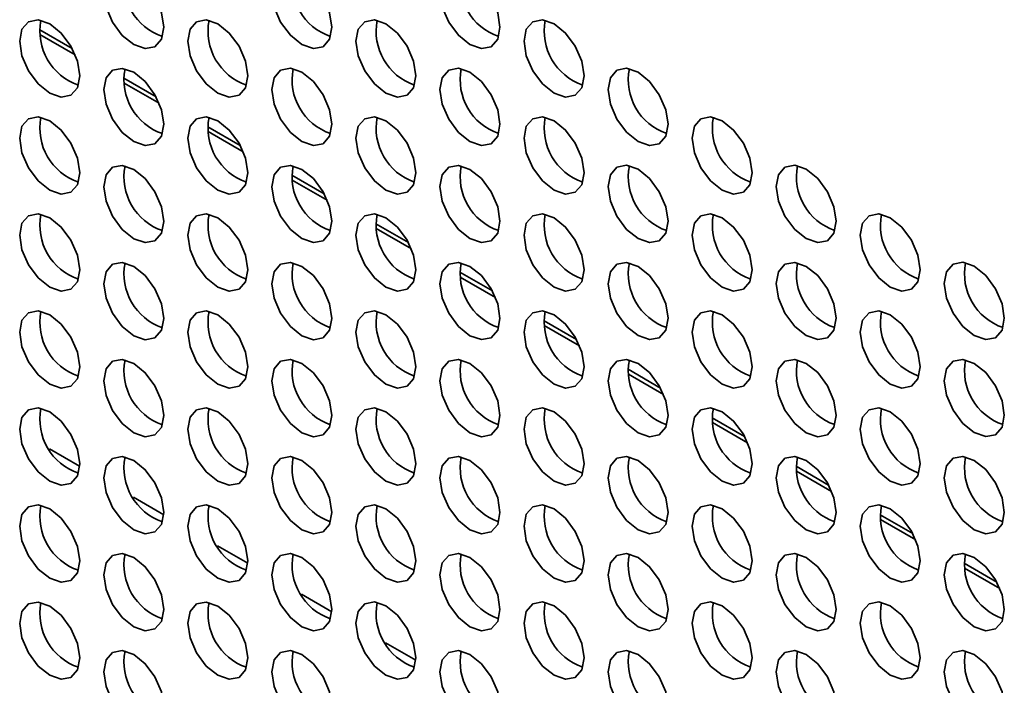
# Model space of a CAD drawing. Header units: millimetres. Extents: x 1 to 1119, y -1 to 863.
# Tile 148 of 211: x 865.98 to 877.58, y 693.52 to 701.36. Entities that reach past the tile are written whole.
import ezdxf

# ---------------------------------------------------------------- set-up
doc = ezdxf.new("R2010")
doc.units = ezdxf.units.MM

msp = doc.modelspace()

# ---------------------------------------------------------------- linework, layer by layer
at = {"color": 8, "linetype": 'Continuous', "lineweight": 35}
for p, q in [((866.216, 701.2459), (866.5984, 701.0252)), ((866.2193, 701.1896), (866.6336, 700.9504)), ((867.2059, 700.6744), (867.5883, 700.4537)), ((867.2092, 700.6181), (867.6236, 700.3789)), ((868.1959, 700.1029), (868.5783, 699.8822)), ((868.1992, 700.0466), (868.6135, 699.8074)), ((869.1858, 699.5315), (869.5682, 699.3107)), ((869.1891, 699.4751), (869.6035, 699.2359)), ((870.1758, 698.96), (870.5582, 698.7392)), ((870.1791, 698.9036), (870.5934, 698.6644)), ((871.1657, 698.3885), (871.5481, 698.1677)), ((871.169, 698.3321), (871.5834, 698.093)), ((872.1557, 697.817), (872.5381, 697.5963)), ((872.159, 697.7607), (872.5733, 697.5215)), ((873.1456, 697.2455), (873.528, 697.0248)), ((873.1489, 697.1892), (873.5633, 696.95)), ((874.1356, 696.674), (874.518, 696.4533)), ((874.1389, 696.6177), (874.5532, 696.3785)), ((866.3297, 696.309), (866.6865, 696.103)), ((875.1255, 696.1025), (875.5079, 695.8818)), ((875.1288, 696.0462), (875.5432, 695.807)), ((867.3196, 695.7375), (867.6765, 695.5315)), ((876.1155, 695.5311), (876.4979, 695.3103)), ((876.1188, 695.4747), (876.5331, 695.2355)), ((868.3095, 695.166), (868.6664, 694.96)), ((877.1054, 694.9596), (877.4878, 694.7388)), ((877.1087, 694.9032), (877.5231, 694.664)), ((869.2995, 694.5946), (869.6564, 694.3885)), ((870.2894, 694.0231), (870.6463, 693.817))]:
    msp.add_line(p, q, dxfattribs=at)
at = {"color": 7, "linetype": 'Continuous', "lineweight": 35, "flags": 128}
for points in [[(867.6773, 701.2746), (867.6504, 701.4464), (867.5738, 701.6231), (867.4591, 701.7778), (867.3238, 701.887), (867.1885, 701.934), (867.0738, 701.9117), (866.9971, 701.8235), (866.9702, 701.6828), (866.9971, 701.511), (867.0738, 701.3343), (867.1885, 701.1796), (867.3238, 701.0704), (867.4591, 701.0234), (867.5738, 701.0457), (867.6504, 701.1339), (867.6773, 701.2746)], [(869.6572, 701.2748), (869.6303, 701.4466), (869.5537, 701.6233), (869.439, 701.778), (869.3037, 701.8872), (869.1684, 701.9342), (869.0537, 701.9119), (868.977, 701.8237), (868.9501, 701.683), (868.977, 701.5112), (869.0537, 701.3345), (869.1684, 701.1798), (869.3037, 701.0706), (869.439, 701.0236), (869.5537, 701.0459), (869.6303, 701.1341), (869.6572, 701.2748)], [(871.6371, 701.275), (871.6102, 701.4467), (871.5336, 701.6234), (871.4189, 701.7782), (871.2836, 701.8873), (871.1483, 701.9344), (871.0336, 701.9121), (870.9569, 701.8239), (870.93, 701.6832), (870.9569, 701.5114), (871.0336, 701.3347), (871.1483, 701.18), (871.2836, 701.0708), (871.4189, 701.0238), (871.5336, 701.0461), (871.6102, 701.1343), (871.6371, 701.275)], [(866.6874, 700.7029), (866.6605, 700.8747), (866.5838, 701.0514), (866.4691, 701.2061), (866.3338, 701.3153), (866.1985, 701.3623), (866.0838, 701.34), (866.0072, 701.2518), (865.9803, 701.1111), (866.0072, 700.9394), (866.0838, 700.7627), (866.1985, 700.6079), (866.3338, 700.4988), (866.4691, 700.4517), (866.5838, 700.474), (866.6605, 700.5622), (866.6874, 700.7029)], [(868.6673, 700.7031), (868.6404, 700.8749), (868.5637, 701.0516), (868.449, 701.2063), (868.3137, 701.3155), (868.1784, 701.3625), (868.0637, 701.3402), (867.9871, 701.252), (867.9602, 701.1113), (867.9871, 700.9395), (868.0637, 700.7629), (868.1784, 700.6081), (868.3137, 700.4989), (868.449, 700.4519), (868.5637, 700.4742), (868.6404, 700.5624), (868.6673, 700.7031)], [(870.6472, 700.7033), (870.6203, 700.8751), (870.5436, 701.0518), (870.4289, 701.2065), (870.2936, 701.3157), (870.1583, 701.3627), (870.0436, 701.3404), (869.967, 701.2522), (869.9401, 701.1115), (869.967, 700.9397), (870.0436, 700.763), (870.1583, 700.6083), (870.2936, 700.4991), (870.4289, 700.4521), (870.5436, 700.4744), (870.6203, 700.5626), (870.6472, 700.7033)], [(872.6271, 700.7035), (872.6002, 700.8753), (872.5235, 701.052), (872.4088, 701.2067), (872.2735, 701.3159), (872.1382, 701.3629), (872.0235, 701.3406), (871.9469, 701.2524), (871.92, 701.1117), (871.9469, 700.9399), (872.0235, 700.7632), (872.1382, 700.6085), (872.2735, 700.4993), (872.4088, 700.4523), (872.5235, 700.4746), (872.6002, 700.5628), (872.6271, 700.7035)], [(867.6773, 700.1314), (867.6504, 700.3032), (867.5738, 700.4799), (867.4591, 700.6346), (867.3238, 700.7438), (867.1885, 700.7908), (867.0738, 700.7686), (866.9971, 700.6803), (866.9702, 700.5396), (866.9971, 700.3679), (867.0738, 700.1912), (867.1885, 700.0365), (867.3238, 699.9273), (867.4591, 699.8803), (867.5738, 699.9025), (867.6504, 699.9907), (867.6773, 700.1314)], [(869.6572, 700.1316), (869.6303, 700.3034), (869.5537, 700.4801), (869.439, 700.6348), (869.3037, 700.744), (869.1684, 700.791), (869.0537, 700.7687), (868.977, 700.6805), (868.9501, 700.5398), (868.977, 700.3681), (869.0537, 700.1914), (869.1684, 700.0366), (869.3037, 699.9275), (869.439, 699.8804), (869.5537, 699.9027), (869.6303, 699.9909), (869.6572, 700.1316)], [(871.6371, 700.1318), (871.6102, 700.3036), (871.5336, 700.4803), (871.4189, 700.635), (871.2836, 700.7442), (871.1483, 700.7912), (871.0336, 700.7689), (870.9569, 700.6807), (870.93, 700.54), (870.9569, 700.3682), (871.0336, 700.1916), (871.1483, 700.0368), (871.2836, 699.9276), (871.4189, 699.8806), (871.5336, 699.9029), (871.6102, 699.9911), (871.6371, 700.1318)], [(873.617, 700.132), (873.5901, 700.3038), (873.5135, 700.4805), (873.3988, 700.6352), (873.2635, 700.7444), (873.1282, 700.7914), (873.0135, 700.7691), (872.9368, 700.6809), (872.9099, 700.5402), (872.9368, 700.3684), (873.0135, 700.1917), (873.1282, 700.037), (873.2635, 699.9278), (873.3988, 699.8808), (873.5135, 699.9031), (873.5901, 699.9913), (873.617, 700.132)], [(866.6874, 699.5598), (866.6605, 699.7315), (866.5838, 699.9082), (866.4691, 700.063), (866.3338, 700.1721), (866.1985, 700.2192), (866.0838, 700.1969), (866.0072, 700.1087), (865.9803, 699.968), (866.0072, 699.7962), (866.0838, 699.6195), (866.1985, 699.4648), (866.3338, 699.3556), (866.4691, 699.3086), (866.5838, 699.3309), (866.6605, 699.4191), (866.6874, 699.5598)], [(868.6673, 699.56), (868.6404, 699.7317), (868.5637, 699.9084), (868.449, 700.0631), (868.3137, 700.1723), (868.1784, 700.2194), (868.0637, 700.1971), (867.9871, 700.1089), (867.9602, 699.9682), (867.9871, 699.7964), (868.0637, 699.6197), (868.1784, 699.465), (868.3137, 699.3558), (868.449, 699.3088), (868.5637, 699.3311), (868.6404, 699.4193), (868.6673, 699.56)], [(870.6472, 699.5601), (870.6203, 699.7319), (870.5436, 699.9086), (870.4289, 700.0633), (870.2936, 700.1725), (870.1583, 700.2195), (870.0436, 700.1973), (869.967, 700.1091), (869.9401, 699.9684), (869.967, 699.7966), (870.0436, 699.6199), (870.1583, 699.4652), (870.2936, 699.356), (870.4289, 699.309), (870.5436, 699.3312), (870.6203, 699.4194), (870.6472, 699.5601)], [(872.6271, 699.5603), (872.6002, 699.7321), (872.5235, 699.9088), (872.4088, 700.0635), (872.2735, 700.1727), (872.1382, 700.2197), (872.0235, 700.1974), (871.9469, 700.1092), (871.92, 699.9685), (871.9469, 699.7968), (872.0235, 699.6201), (872.1382, 699.4653), (872.2735, 699.3562), (872.4088, 699.3091), (872.5235, 699.3314), (872.6002, 699.4196), (872.6271, 699.5603)], [(874.607, 699.5605), (874.5801, 699.7323), (874.5034, 699.909), (874.3887, 700.0637), (874.2534, 700.1729), (874.1181, 700.2199), (874.0034, 700.1976), (873.9268, 700.1094), (873.8999, 699.9687), (873.9268, 699.7969), (874.0034, 699.6202), (874.1181, 699.4655), (874.2534, 699.3564), (874.3887, 699.3093), (874.5034, 699.3316), (874.5801, 699.4198), (874.607, 699.5605)], [(867.6773, 698.9883), (867.6504, 699.1601), (867.5738, 699.3368), (867.4591, 699.4915), (867.3238, 699.6007), (867.1885, 699.6477), (867.0738, 699.6254), (866.9971, 699.5372), (866.9702, 699.3965), (866.9971, 699.2247), (867.0738, 699.048), (867.1885, 698.8933), (867.3238, 698.7841), (867.4591, 698.7371), (867.5738, 698.7594), (867.6504, 698.8476), (867.6773, 698.9883)], [(869.6572, 698.9885), (869.6303, 699.1602), (869.5537, 699.3369), (869.439, 699.4917), (869.3037, 699.6008), (869.1684, 699.6479), (869.0537, 699.6256), (868.977, 699.5374), (868.9501, 699.3967), (868.977, 699.2249), (869.0537, 699.0482), (869.1684, 698.8935), (869.3037, 698.7843), (869.439, 698.7373), (869.5537, 698.7596), (869.6303, 698.8478), (869.6572, 698.9885)], [(871.6371, 698.9887), (871.6102, 699.1604), (871.5336, 699.3371), (871.4189, 699.4918), (871.2836, 699.601), (871.1483, 699.6481), (871.0336, 699.6258), (870.9569, 699.5376), (870.93, 699.3969), (870.9569, 699.2251), (871.0336, 699.0484), (871.1483, 698.8937), (871.2836, 698.7845), (871.4189, 698.7375), (871.5336, 698.7598), (871.6102, 698.848), (871.6371, 698.9887)], [(873.617, 698.9888), (873.5901, 699.1606), (873.5135, 699.3373), (873.3988, 699.492), (873.2635, 699.6012), (873.1282, 699.6482), (873.0135, 699.626), (872.9368, 699.5378), (872.9099, 699.3971), (872.9368, 699.2253), (873.0135, 699.0486), (873.1282, 698.8939), (873.2635, 698.7847), (873.3988, 698.7376), (873.5135, 698.7599), (873.5901, 698.8481), (873.617, 698.9888)], [(875.5969, 698.989), (875.57, 699.1608), (875.4934, 699.3375), (875.3787, 699.4922), (875.2434, 699.6014), (875.1081, 699.6484), (874.9934, 699.6261), (874.9167, 699.5379), (874.8898, 699.3972), (874.9167, 699.2255), (874.9934, 699.0488), (875.1081, 698.894), (875.2434, 698.7849), (875.3787, 698.7378), (875.4934, 698.7601), (875.57, 698.8483), (875.5969, 698.989)], [(866.6874, 698.4166), (866.6605, 698.5884), (866.5838, 698.7651), (866.4691, 698.9198), (866.3338, 699.029), (866.1985, 699.076), (866.0838, 699.0537), (866.0072, 698.9655), (865.9803, 698.8248), (866.0072, 698.653), (866.0838, 698.4764), (866.1985, 698.3216), (866.3338, 698.2125), (866.4691, 698.1654), (866.5838, 698.1877), (866.6605, 698.2759), (866.6874, 698.4166)], [(868.6673, 698.4168), (868.6404, 698.5886), (868.5637, 698.7653), (868.449, 698.92), (868.3137, 699.0292), (868.1784, 699.0762), (868.0637, 699.0539), (867.9871, 698.9657), (867.9602, 698.825), (867.9871, 698.6532), (868.0637, 698.4765), (868.1784, 698.3218), (868.3137, 698.2126), (868.449, 698.1656), (868.5637, 698.1879), (868.6404, 698.2761), (868.6673, 698.4168)], [(870.6472, 698.417), (870.6203, 698.5888), (870.5436, 698.7655), (870.4289, 698.9202), (870.2936, 699.0294), (870.1583, 699.0764), (870.0436, 699.0541), (869.967, 698.9659), (869.9401, 698.8252), (869.967, 698.6534), (870.0436, 698.4767), (870.1583, 698.322), (870.2936, 698.2128), (870.4289, 698.1658), (870.5436, 698.1881), (870.6203, 698.2763), (870.6472, 698.417)], [(872.6271, 698.4172), (872.6002, 698.589), (872.5235, 698.7656), (872.4088, 698.9204), (872.2735, 699.0295), (872.1382, 699.0766), (872.0235, 699.0543), (871.9469, 698.9661), (871.92, 698.8254), (871.9469, 698.6536), (872.0235, 698.4769), (872.1382, 698.3222), (872.2735, 698.213), (872.4088, 698.166), (872.5235, 698.1883), (872.6002, 698.2765), (872.6271, 698.4172)], [(874.607, 698.4174), (874.5801, 698.5891), (874.5034, 698.7658), (874.3887, 698.9205), (874.2534, 699.0297), (874.1181, 699.0768), (874.0034, 699.0545), (873.9268, 698.9663), (873.8999, 698.8256), (873.9268, 698.6538), (874.0034, 698.4771), (874.1181, 698.3224), (874.2534, 698.2132), (874.3887, 698.1662), (874.5034, 698.1884), (874.5801, 698.2767), (874.607, 698.4174)], [(876.5869, 698.4175), (876.56, 698.5893), (876.4833, 698.766), (876.3686, 698.9207), (876.2333, 699.0299), (876.098, 699.0769), (875.9833, 699.0547), (875.9067, 698.9665), (875.8798, 698.8258), (875.9067, 698.654), (875.9833, 698.4773), (876.098, 698.3226), (876.2333, 698.2134), (876.3686, 698.1663), (876.4833, 698.1886), (876.56, 698.2768), (876.5869, 698.4175)], [(867.6773, 697.8451), (867.6504, 698.0169), (867.5738, 698.1936), (867.4591, 698.3483), (867.3238, 698.4575), (867.1885, 698.5045), (867.0738, 698.4822), (866.9971, 698.394), (866.9702, 698.2533), (866.9971, 698.0816), (867.0738, 697.9049), (867.1885, 697.7501), (867.3238, 697.641), (867.4591, 697.5939), (867.5738, 697.6162), (867.6504, 697.7044), (867.6773, 697.8451)], [(869.6572, 697.8453), (869.6303, 698.0171), (869.5537, 698.1938), (869.439, 698.3485), (869.3037, 698.4577), (869.1684, 698.5047), (869.0537, 698.4824), (868.977, 698.3942), (868.9501, 698.2535), (868.977, 698.0817), (869.0537, 697.905), (869.1684, 697.7503), (869.3037, 697.6412), (869.439, 697.5941), (869.5537, 697.6164), (869.6303, 697.7046), (869.6572, 697.8453)], [(871.6371, 697.8455), (871.6102, 698.0173), (871.5336, 698.194), (871.4189, 698.3487), (871.2836, 698.4579), (871.1483, 698.5049), (871.0336, 698.4826), (870.9569, 698.3944), (870.93, 698.2537), (870.9569, 698.0819), (871.0336, 697.9052), (871.1483, 697.7505), (871.2836, 697.6413), (871.4189, 697.5943), (871.5336, 697.6166), (871.6102, 697.7048), (871.6371, 697.8455)], [(873.617, 697.8457), (873.5901, 698.0175), (873.5135, 698.1942), (873.3988, 698.3489), (873.2635, 698.4581), (873.1282, 698.5051), (873.0135, 698.4828), (872.9368, 698.3946), (872.9099, 698.2539), (872.9368, 698.0821), (873.0135, 697.9054), (873.1282, 697.7507), (873.2635, 697.6415), (873.3988, 697.5945), (873.5135, 697.6168), (873.5901, 697.705), (873.617, 697.8457)], [(875.5969, 697.8459), (875.57, 698.0176), (875.4934, 698.1943), (875.3787, 698.3491), (875.2434, 698.4582), (875.1081, 698.5053), (874.9934, 698.483), (874.9167, 698.3948), (874.8898, 698.2541), (874.9167, 698.0823), (874.9934, 697.9056), (875.1081, 697.7509), (875.2434, 697.6417), (875.3787, 697.5947), (875.4934, 697.617), (875.57, 697.7052), (875.5969, 697.8459)], [(877.5768, 697.8461), (877.5499, 698.0178), (877.4733, 698.1945), (877.3586, 698.3492), (877.2233, 698.4584), (877.088, 698.5055), (876.9733, 698.4832), (876.8966, 698.395), (876.8697, 698.2543), (876.8966, 698.0825), (876.9733, 697.9058), (877.088, 697.7511), (877.2233, 697.6419), (877.3586, 697.5949), (877.4733, 697.6171), (877.5499, 697.7054), (877.5768, 697.8461)], [(866.6874, 697.2735), (866.6605, 697.4452), (866.5838, 697.6219), (866.4691, 697.7766), (866.3338, 697.8858), (866.1985, 697.9329), (866.0838, 697.9106), (866.0072, 697.8224), (865.9803, 697.6817), (866.0072, 697.5099), (866.0838, 697.3332), (866.1985, 697.1785), (866.3338, 697.0693), (866.4691, 697.0223), (866.5838, 697.0446), (866.6605, 697.1328), (866.6874, 697.2735)], [(868.6673, 697.2736), (868.6404, 697.4454), (868.5637, 697.6221), (868.449, 697.7768), (868.3137, 697.886), (868.1784, 697.933), (868.0637, 697.9108), (867.9871, 697.8226), (867.9602, 697.6819), (867.9871, 697.5101), (868.0637, 697.3334), (868.1784, 697.1787), (868.3137, 697.0695), (868.449, 697.0224), (868.5637, 697.0447), (868.6404, 697.1329), (868.6673, 697.2736)], [(870.6472, 697.2738), (870.6203, 697.4456), (870.5436, 697.6223), (870.4289, 697.777), (870.2936, 697.8862), (870.1583, 697.9332), (870.0436, 697.9109), (869.967, 697.8227), (869.9401, 697.682), (869.967, 697.5103), (870.0436, 697.3336), (870.1583, 697.1788), (870.2936, 697.0697), (870.4289, 697.0226), (870.5436, 697.0449), (870.6203, 697.1331), (870.6472, 697.2738)], [(872.6271, 697.274), (872.6002, 697.4458), (872.5235, 697.6225), (872.4088, 697.7772), (872.2735, 697.8864), (872.1382, 697.9334), (872.0235, 697.9111), (871.9469, 697.8229), (871.92, 697.6822), (871.9469, 697.5104), (872.0235, 697.3338), (872.1382, 697.179), (872.2735, 697.0698), (872.4088, 697.0228), (872.5235, 697.0451), (872.6002, 697.1333), (872.6271, 697.274)], [(874.607, 697.2742), (874.5801, 697.446), (874.5034, 697.6227), (874.3887, 697.7774), (874.2534, 697.8866), (874.1181, 697.9336), (874.0034, 697.9113), (873.9268, 697.8231), (873.8999, 697.6824), (873.9268, 697.5106), (874.0034, 697.3339), (874.1181, 697.1792), (874.2534, 697.07), (874.3887, 697.023), (874.5034, 697.0453), (874.5801, 697.1335), (874.607, 697.2742)], [(876.5869, 697.2744), (876.56, 697.4462), (876.4833, 697.6229), (876.3686, 697.7776), (876.2333, 697.8868), (876.098, 697.9338), (875.9833, 697.9115), (875.9067, 697.8233), (875.8798, 697.6826), (875.9067, 697.5108), (875.9833, 697.3341), (876.098, 697.1794), (876.2333, 697.0702), (876.3686, 697.0232), (876.4833, 697.0455), (876.56, 697.1337), (876.5869, 697.2744)], [(867.6773, 696.702), (867.6504, 696.8738), (867.5738, 697.0504), (867.4591, 697.2052), (867.3238, 697.3143), (867.1885, 697.3614), (867.0738, 697.3391), (866.9971, 697.2509), (866.9702, 697.1102), (866.9971, 696.9384), (867.0738, 696.7617), (867.1885, 696.607), (867.3238, 696.4978), (867.4591, 696.4508), (867.5738, 696.4731), (867.6504, 696.5613), (867.6773, 696.702)], [(869.6572, 696.7022), (869.6303, 696.8739), (869.5537, 697.0506), (869.439, 697.2053), (869.3037, 697.3145), (869.1684, 697.3616), (869.0537, 697.3393), (868.977, 697.2511), (868.9501, 697.1104), (868.977, 696.9386), (869.0537, 696.7619), (869.1684, 696.6072), (869.3037, 696.498), (869.439, 696.451), (869.5537, 696.4732), (869.6303, 696.5615), (869.6572, 696.7022)], [(871.6371, 696.7023), (871.6102, 696.8741), (871.5336, 697.0508), (871.4189, 697.2055), (871.2836, 697.3147), (871.1483, 697.3617), (871.0336, 697.3395), (870.9569, 697.2513), (870.93, 697.1105), (870.9569, 696.9388), (871.0336, 696.7621), (871.1483, 696.6074), (871.2836, 696.4982), (871.4189, 696.4511), (871.5336, 696.4734), (871.6102, 696.5616), (871.6371, 696.7023)], [(873.617, 696.7025), (873.5901, 696.8743), (873.5135, 697.051), (873.3988, 697.2057), (873.2635, 697.3149), (873.1282, 697.3619), (873.0135, 697.3396), (872.9368, 697.2514), (872.9099, 697.1107), (872.9368, 696.939), (873.0135, 696.7623), (873.1282, 696.6075), (873.2635, 696.4984), (873.3988, 696.4513), (873.5135, 696.4736), (873.5901, 696.5618), (873.617, 696.7025)], [(875.5969, 696.7027), (875.57, 696.8745), (875.4934, 697.0512), (875.3787, 697.2059), (875.2434, 697.3151), (875.1081, 697.3621), (874.9934, 697.3398), (874.9167, 697.2516), (874.8898, 697.1109), (874.9167, 696.9391), (874.9934, 696.7625), (875.1081, 696.6077), (875.2434, 696.4985), (875.3787, 696.4515), (875.4934, 696.4738), (875.57, 696.562), (875.5969, 696.7027)], [(877.5768, 696.7029), (877.5499, 696.8747), (877.4733, 697.0514), (877.3586, 697.2061), (877.2233, 697.3153), (877.088, 697.3623), (876.9733, 697.34), (876.8966, 697.2518), (876.8697, 697.1111), (876.8966, 696.9393), (876.9733, 696.7626), (877.088, 696.6079), (877.2233, 696.4987), (877.3586, 696.4517), (877.4733, 696.474), (877.5499, 696.5622), (877.5768, 696.7029)], [(866.6874, 696.1303), (866.6605, 696.3021), (866.5838, 696.4788), (866.4691, 696.6335), (866.3338, 696.7427), (866.1985, 696.7897), (866.0838, 696.7674), (866.0072, 696.6792), (865.9803, 696.5385), (866.0072, 696.3667), (866.0838, 696.19), (866.1985, 696.0353), (866.3338, 695.9261), (866.4691, 695.8791), (866.5838, 695.9014), (866.6605, 695.9896), (866.6874, 696.1303)], [(868.6673, 696.1305), (868.6404, 696.3023), (868.5637, 696.479), (868.449, 696.6337), (868.3137, 696.7429), (868.1784, 696.7899), (868.0637, 696.7676), (867.9871, 696.6794), (867.9602, 696.5387), (867.9871, 696.3669), (868.0637, 696.1902), (868.1784, 696.0355), (868.3137, 695.9263), (868.449, 695.8793), (868.5637, 695.9016), (868.6404, 695.9898), (868.6673, 696.1305)], [(870.6472, 696.1307), (870.6203, 696.3024), (870.5436, 696.4791), (870.4289, 696.6339), (870.2936, 696.743), (870.1583, 696.7901), (870.0436, 696.7678), (869.967, 696.6796), (869.9401, 696.5389), (869.967, 696.3671), (870.0436, 696.1904), (870.1583, 696.0357), (870.2936, 695.9265), (870.4289, 695.8795), (870.5436, 695.9018), (870.6203, 695.99), (870.6472, 696.1307)], [(872.6271, 696.1309), (872.6002, 696.3026), (872.5235, 696.4793), (872.4088, 696.634), (872.2735, 696.7432), (872.1382, 696.7903), (872.0235, 696.768), (871.9469, 696.6798), (871.92, 696.5391), (871.9469, 696.3673), (872.0235, 696.1906), (872.1382, 696.0359), (872.2735, 695.9267), (872.4088, 695.8797), (872.5235, 695.9019), (872.6002, 695.9902), (872.6271, 696.1309)], [(874.607, 696.131), (874.5801, 696.3028), (874.5034, 696.4795), (874.3887, 696.6342), (874.2534, 696.7434), (874.1181, 696.7904), (874.0034, 696.7682), (873.9268, 696.68), (873.8999, 696.5392), (873.9268, 696.3675), (874.0034, 696.1908), (874.1181, 696.0361), (874.2534, 695.9269), (874.3887, 695.8799), (874.5034, 695.9021), (874.5801, 695.9903), (874.607, 696.131)], [(876.5869, 696.1312), (876.56, 696.303), (876.4833, 696.4797), (876.3686, 696.6344), (876.2333, 696.7436), (876.098, 696.7906), (875.9833, 696.7683), (875.9067, 696.6801), (875.8798, 696.5394), (875.9067, 696.3677), (875.9833, 696.191), (876.098, 696.0362), (876.2333, 695.9271), (876.3686, 695.88), (876.4833, 695.9023), (876.56, 695.9905), (876.5869, 696.1312)], [(867.6773, 695.5588), (867.6504, 695.7306), (867.5738, 695.9073), (867.4591, 696.062), (867.3238, 696.1712), (867.1885, 696.2182), (867.0738, 696.1959), (866.9971, 696.1077), (866.9702, 695.967), (866.9971, 695.7952), (867.0738, 695.6186), (867.1885, 695.4638), (867.3238, 695.3546), (867.4591, 695.3076), (867.5738, 695.3299), (867.6504, 695.4181), (867.6773, 695.5588)], [(869.6572, 695.559), (869.6303, 695.7308), (869.5537, 695.9075), (869.439, 696.0622), (869.3037, 696.1714), (869.1684, 696.2184), (869.0537, 696.1961), (868.977, 696.1079), (868.9501, 695.9672), (868.977, 695.7954), (869.0537, 695.6187), (869.1684, 695.464), (869.3037, 695.3548), (869.439, 695.3078), (869.5537, 695.3301), (869.6303, 695.4183), (869.6572, 695.559)], [(871.6371, 695.5592), (871.6102, 695.731), (871.5336, 695.9077), (871.4189, 696.0624), (871.2836, 696.1716), (871.1483, 696.2186), (871.0336, 696.1963), (870.9569, 696.1081), (870.93, 695.9674), (870.9569, 695.7956), (871.0336, 695.6189), (871.1483, 695.4642), (871.2836, 695.355), (871.4189, 695.308), (871.5336, 695.3303), (871.6102, 695.4185), (871.6371, 695.5592)], [(873.617, 695.5594), (873.5901, 695.7311), (873.5135, 695.9078), (873.3988, 696.0626), (873.2635, 696.1717), (873.1282, 696.2188), (873.0135, 696.1965), (872.9368, 696.1083), (872.9099, 695.9676), (872.9368, 695.7958), (873.0135, 695.6191), (873.1282, 695.4644), (873.2635, 695.3552), (873.3988, 695.3082), (873.5135, 695.3305), (873.5901, 695.4187), (873.617, 695.5594)], [(875.5969, 695.5596), (875.57, 695.7313), (875.4934, 695.908), (875.3787, 696.0627), (875.2434, 696.1719), (875.1081, 696.219), (874.9934, 696.1967), (874.9167, 696.1085), (874.8898, 695.9678), (874.9167, 695.796), (874.9934, 695.6193), (875.1081, 695.4646), (875.2434, 695.3554), (875.3787, 695.3084), (875.4934, 695.3307), (875.57, 695.4189), (875.5969, 695.5596)], [(877.5768, 695.5597), (877.5499, 695.7315), (877.4733, 695.9082), (877.3586, 696.0629), (877.2233, 696.1721), (877.088, 696.2191), (876.9733, 696.1969), (876.8966, 696.1087), (876.8697, 695.968), (876.8966, 695.7962), (876.9733, 695.6195), (877.088, 695.4648), (877.2233, 695.3556), (877.3586, 695.3086), (877.4733, 695.3308), (877.5499, 695.419), (877.5768, 695.5597)], [(866.6874, 694.9871), (866.6605, 695.1589), (866.5838, 695.3356), (866.4691, 695.4903), (866.3338, 695.5995), (866.1985, 695.6465), (866.0838, 695.6243), (866.0072, 695.5361), (865.9803, 695.3953), (866.0072, 695.2236), (866.0838, 695.0469), (866.1985, 694.8922), (866.3338, 694.783), (866.4691, 694.7359), (866.5838, 694.7582), (866.6605, 694.8464), (866.6874, 694.9871)], [(868.6673, 694.9873), (868.6404, 695.1591), (868.5637, 695.3358), (868.449, 695.4905), (868.3137, 695.5997), (868.1784, 695.6467), (868.0637, 695.6244), (867.9871, 695.5362), (867.9602, 695.3955), (867.9871, 695.2238), (868.0637, 695.0471), (868.1784, 694.8923), (868.3137, 694.7832), (868.449, 694.7361), (868.5637, 694.7584), (868.6404, 694.8466), (868.6673, 694.9873)], [(870.6472, 694.9875), (870.6203, 695.1593), (870.5436, 695.336), (870.4289, 695.4907), (870.2936, 695.5999), (870.1583, 695.6469), (870.0436, 695.6246), (869.967, 695.5364), (869.9401, 695.3957), (869.967, 695.2239), (870.0436, 695.0473), (870.1583, 694.8925), (870.2936, 694.7833), (870.4289, 694.7363), (870.5436, 694.7586), (870.6203, 694.8468), (870.6472, 694.9875)], [(872.6271, 694.9877), (872.6002, 695.1595), (872.5235, 695.3362), (872.4088, 695.4909), (872.2735, 695.6001), (872.1382, 695.6471), (872.0235, 695.6248), (871.9469, 695.5366), (871.92, 695.3959), (871.9469, 695.2241), (872.0235, 695.0474), (872.1382, 694.8927), (872.2735, 694.7835), (872.4088, 694.7365), (872.5235, 694.7588), (872.6002, 694.847), (872.6271, 694.9877)], [(874.607, 694.9879), (874.5801, 695.1597), (874.5034, 695.3364), (874.3887, 695.4911), (874.2534, 695.6003), (874.1181, 695.6473), (874.0034, 695.625), (873.9268, 695.5368), (873.8999, 695.3961), (873.9268, 695.2243), (874.0034, 695.0476), (874.1181, 694.8929), (874.2534, 694.7837), (874.3887, 694.7367), (874.5034, 694.759), (874.5801, 694.8472), (874.607, 694.9879)], [(876.5869, 694.9881), (876.56, 695.1598), (876.4833, 695.3365), (876.3686, 695.4913), (876.2333, 695.6004), (876.098, 695.6475), (875.9833, 695.6252), (875.9067, 695.537), (875.8798, 695.3963), (875.9067, 695.2245), (875.9833, 695.0478), (876.098, 694.8931), (876.2333, 694.7839), (876.3686, 694.7369), (876.4833, 694.7592), (876.56, 694.8474), (876.5869, 694.9881)], [(867.6773, 694.4157), (867.6504, 694.5874), (867.5738, 694.7641), (867.4591, 694.9188), (867.3238, 695.028), (867.1885, 695.0751), (867.0738, 695.0528), (866.9971, 694.9646), (866.9702, 694.8239), (866.9971, 694.6521), (867.0738, 694.4754), (867.1885, 694.3207), (867.3238, 694.2115), (867.4591, 694.1645), (867.5738, 694.1867), (867.6504, 694.275), (867.6773, 694.4157)], [(869.6572, 694.4158), (869.6303, 694.5876), (869.5537, 694.7643), (869.439, 694.919), (869.3037, 695.0282), (869.1684, 695.0752), (869.0537, 695.053), (868.977, 694.9648), (868.9501, 694.824), (868.977, 694.6523), (869.0537, 694.4756), (869.1684, 694.3209), (869.3037, 694.2117), (869.439, 694.1647), (869.5537, 694.1869), (869.6303, 694.2751), (869.6572, 694.4158)], [(871.6371, 694.416), (871.6102, 694.5878), (871.5336, 694.7645), (871.4189, 694.9192), (871.2836, 695.0284), (871.1483, 695.0754), (871.0336, 695.0531), (870.9569, 694.9649), (870.93, 694.8242), (870.9569, 694.6525), (871.0336, 694.4758), (871.1483, 694.321), (871.2836, 694.2119), (871.4189, 694.1648), (871.5336, 694.1871), (871.6102, 694.2753), (871.6371, 694.416)], [(873.617, 694.4162), (873.5901, 694.588), (873.5135, 694.7647), (873.3988, 694.9194), (873.2635, 695.0286), (873.1282, 695.0756), (873.0135, 695.0533), (872.9368, 694.9651), (872.9099, 694.8244), (872.9368, 694.6526), (873.0135, 694.476), (873.1282, 694.3212), (873.2635, 694.2121), (873.3988, 694.165), (873.5135, 694.1873), (873.5901, 694.2755), (873.617, 694.4162)], [(875.5969, 694.4164), (875.57, 694.5882), (875.4934, 694.7649), (875.3787, 694.9196), (875.2434, 695.0288), (875.1081, 695.0758), (874.9934, 695.0535), (874.9167, 694.9653), (874.8898, 694.8246), (874.9167, 694.6528), (874.9934, 694.4761), (875.1081, 694.3214), (875.2434, 694.2122), (875.3787, 694.1652), (875.4934, 694.1875), (875.57, 694.2757), (875.5969, 694.4164)], [(877.5768, 694.4166), (877.5499, 694.5884), (877.4733, 694.7651), (877.3586, 694.9198), (877.2233, 695.029), (877.088, 695.076), (876.9733, 695.0537), (876.8966, 694.9655), (876.8697, 694.8248), (876.8966, 694.653), (876.9733, 694.4763), (877.088, 694.3216), (877.2233, 694.2124), (877.3586, 694.1654), (877.4733, 694.1877), (877.5499, 694.2759), (877.5768, 694.4166)], [(866.6874, 693.844), (866.6605, 694.0158), (866.5838, 694.1925), (866.4691, 694.3472), (866.3338, 694.4564), (866.1985, 694.5034), (866.0838, 694.4811), (866.0072, 694.3929), (865.9803, 694.2522), (866.0072, 694.0804), (866.0838, 693.9037), (866.1985, 693.749), (866.3338, 693.6398), (866.4691, 693.5928), (866.5838, 693.6151), (866.6605, 693.7033), (866.6874, 693.844)], [(868.6673, 693.8442), (868.6404, 694.0159), (868.5637, 694.1926), (868.449, 694.3474), (868.3137, 694.4565), (868.1784, 694.5036), (868.0637, 694.4813), (867.9871, 694.3931), (867.9602, 694.2524), (867.9871, 694.0806), (868.0637, 693.9039), (868.1784, 693.7492), (868.3137, 693.64), (868.449, 693.593), (868.5637, 693.6153), (868.6404, 693.7035), (868.6673, 693.8442)], [(870.6472, 693.8444), (870.6203, 694.0161), (870.5436, 694.1928), (870.4289, 694.3475), (870.2936, 694.4567), (870.1583, 694.5038), (870.0436, 694.4815), (869.967, 694.3933), (869.9401, 694.2526), (869.967, 694.0808), (870.0436, 693.9041), (870.1583, 693.7494), (870.2936, 693.6402), (870.4289, 693.5932), (870.5436, 693.6155), (870.6203, 693.7037), (870.6472, 693.8444)], [(872.6271, 693.8445), (872.6002, 694.0163), (872.5235, 694.193), (872.4088, 694.3477), (872.2735, 694.4569), (872.1382, 694.5039), (872.0235, 694.4817), (871.9469, 694.3935), (871.92, 694.2528), (871.9469, 694.081), (872.0235, 693.9043), (872.1382, 693.7496), (872.2735, 693.6404), (872.4088, 693.5933), (872.5235, 693.6156), (872.6002, 693.7038), (872.6271, 693.8445)], [(874.607, 693.8447), (874.5801, 694.0165), (874.5034, 694.1932), (874.3887, 694.3479), (874.2534, 694.4571), (874.1181, 694.5041), (874.0034, 694.4818), (873.9268, 694.3936), (873.8999, 694.2529), (873.9268, 694.0812), (874.0034, 693.9045), (874.1181, 693.7497), (874.2534, 693.6406), (874.3887, 693.5935), (874.5034, 693.6158), (874.5801, 693.704), (874.607, 693.8447)], [(876.5869, 693.8449), (876.56, 694.0167), (876.4833, 694.1934), (876.3686, 694.3481), (876.2333, 694.4573), (876.098, 694.5043), (875.9833, 694.482), (875.9067, 694.3938), (875.8798, 694.2531), (875.9067, 694.0813), (875.9833, 693.9046), (876.098, 693.7499), (876.2333, 693.6408), (876.3686, 693.5937), (876.4833, 693.616), (876.56, 693.7042), (876.5869, 693.8449)], [(867.6773, 693.2725), (867.6504, 693.4443), (867.5738, 693.621), (867.4591, 693.7757), (867.3238, 693.8849), (867.1885, 693.9319), (867.0738, 693.9096), (866.9971, 693.8214), (866.9702, 693.6807), (866.9971, 693.5089), (867.0738, 693.3322), (867.1885, 693.1775), (867.3238, 693.0683), (867.4591, 693.0213), (867.5738, 693.0436), (867.6504, 693.1318), (867.6773, 693.2725)], [(869.6572, 693.2727), (869.6303, 693.4445), (869.5537, 693.6212), (869.439, 693.7759), (869.3037, 693.8851), (869.1684, 693.9321), (869.0537, 693.9098), (868.977, 693.8216), (868.9501, 693.6809), (868.977, 693.5091), (869.0537, 693.3324), (869.1684, 693.1777), (869.3037, 693.0685), (869.439, 693.0215), (869.5537, 693.0438), (869.6303, 693.132), (869.6572, 693.2727)], [(871.6371, 693.2729), (871.6102, 693.4447), (871.5336, 693.6213), (871.4189, 693.7761), (871.2836, 693.8852), (871.1483, 693.9323), (871.0336, 693.91), (870.9569, 693.8218), (870.93, 693.6811), (870.9569, 693.5093), (871.0336, 693.3326), (871.1483, 693.1779), (871.2836, 693.0687), (871.4189, 693.0217), (871.5336, 693.044), (871.6102, 693.1322), (871.6371, 693.2729)], [(873.617, 693.2731), (873.5901, 693.4448), (873.5135, 693.6215), (873.3988, 693.7762), (873.2635, 693.8854), (873.1282, 693.9325), (873.0135, 693.9102), (872.9368, 693.822), (872.9099, 693.6813), (872.9368, 693.5095), (873.0135, 693.3328), (873.1282, 693.1781), (873.2635, 693.0689), (873.3988, 693.0219), (873.5135, 693.0442), (873.5901, 693.1324), (873.617, 693.2731)], [(875.5969, 693.2732), (875.57, 693.445), (875.4934, 693.6217), (875.3787, 693.7764), (875.2434, 693.8856), (875.1081, 693.9326), (874.9934, 693.9104), (874.9167, 693.8222), (874.8898, 693.6815), (874.9167, 693.5097), (874.9934, 693.333), (875.1081, 693.1783), (875.2434, 693.0691), (875.3787, 693.022), (875.4934, 693.0443), (875.57, 693.1325), (875.5969, 693.2732)], [(877.5768, 693.2734), (877.5499, 693.4452), (877.4733, 693.6219), (877.3586, 693.7766), (877.2233, 693.8858), (877.088, 693.9328), (876.9733, 693.9105), (876.8966, 693.8223), (876.8697, 693.6816), (876.8966, 693.5099), (876.9733, 693.3332), (877.088, 693.1784), (877.2233, 693.0693), (877.3586, 693.0222), (877.4733, 693.0445), (877.5499, 693.1327), (877.5768, 693.2734)]]:
    msp.add_lwpolyline(points, dxfattribs=at)
at = {"color": 7, "linetype": 'Continuous', "lineweight": 35}
for centre, start, end in [((867.8785, 701.7989), 168.83693, 251.1574), ((869.8584, 701.7991), 168.83673, 251.158), ((871.8383, 701.7993), 168.83738, 251.15735), ((866.8885, 701.2273), 168.83714, 251.15759), ((868.8684, 701.2274), 168.83699, 251.15748), ((870.8483, 701.2276), 168.83632, 251.15841), ((872.8282, 701.2278), 168.83696, 251.15777), ((867.8785, 700.6558), 168.83709, 251.15751), ((869.8584, 700.656), 168.8374, 251.15707), ((871.8383, 700.6561), 168.83673, 251.158), ((873.8182, 700.6563), 168.83694, 251.15773), ((866.8885, 700.0841), 168.83696, 251.15777), ((868.8684, 700.0843), 168.83714, 251.15759), ((870.8483, 700.0845), 168.83699, 251.15748), ((872.8282, 700.0847), 168.83632, 251.15841), ((874.8081, 700.0848), 168.83694, 251.15773), ((867.8785, 699.5126), 168.83691, 251.15769), ((869.8584, 699.5128), 168.83755, 251.15718), ((871.8383, 699.513), 168.8374, 251.15707), ((873.8182, 699.5132), 168.83629, 251.15837), ((875.7981, 699.5134), 168.83717, 251.15756), ((866.8885, 698.9409), 168.83696, 251.15777), ((868.8684, 698.9411), 168.83696, 251.15777), ((870.8483, 698.9413), 168.83714, 251.15759), ((872.8282, 698.9415), 168.83699, 251.15748), ((874.8081, 698.9417), 168.83629, 251.15837), ((876.788, 698.9419), 168.83717, 251.15756), ((867.8785, 698.3695), 168.83691, 251.15769), ((869.8584, 698.3696), 168.83738, 251.15735), ((871.8383, 698.3698), 168.83755, 251.15718), ((873.8182, 698.37), 168.83696, 251.15744), ((875.7981, 698.3702), 168.83652, 251.15821), ((877.778, 698.3704), 168.83717, 251.15756), ((866.8885, 697.7978), 168.83699, 251.15748), ((868.8684, 697.798), 168.83696, 251.15777), ((870.8483, 697.7982), 168.83696, 251.15777), ((872.8282, 697.7983), 168.83714, 251.15759), ((874.8081, 697.7985), 168.83696, 251.15744), ((876.788, 697.7987), 168.83652, 251.15821), ((867.8785, 697.2263), 168.83693, 251.1574), ((869.8584, 697.2265), 168.83738, 251.15735), ((871.8383, 697.2267), 168.83738, 251.15735), ((873.8182, 697.2269), 168.83712, 251.15755), ((875.7981, 697.227), 168.83719, 251.15727), ((877.778, 697.2272), 168.83652, 251.15821), ((866.8885, 696.6546), 168.83703, 251.15744), ((868.8684, 696.6548), 168.83699, 251.15748), ((870.8483, 696.655), 168.83696, 251.15777), ((872.8282, 696.6552), 168.83696, 251.15777), ((874.8081, 696.6554), 168.83712, 251.15755), ((876.788, 696.6556), 168.83719, 251.15727), ((867.8785, 696.0831), 168.83697, 251.15736), ((869.8584, 696.0833), 168.8374, 251.15707), ((871.8383, 696.0835), 168.83738, 251.15735), ((873.8182, 696.0837), 168.83694, 251.15773), ((875.7981, 696.0839), 168.83735, 251.15738), ((877.778, 696.0841), 168.83719, 251.15727), ((866.8885, 695.5115), 168.83696, 251.15777), ((868.8684, 695.5117), 168.83703, 251.15744), ((870.8483, 695.5118), 168.83699, 251.15748), ((872.8282, 695.512), 168.83696, 251.15777), ((874.8081, 695.5122), 168.83694, 251.15773), ((876.788, 695.5124), 168.83735, 251.15738), ((867.8785, 694.94), 168.83691, 251.15769), ((869.8584, 694.9402), 168.83744, 251.15703), ((871.8383, 694.9404), 168.8374, 251.15707), ((873.8182, 694.9405), 168.83694, 251.15773), ((875.7981, 694.9407), 168.83717, 251.15756), ((877.778, 694.9409), 168.83735, 251.15738), ((866.8885, 694.3683), 168.83696, 251.15777), ((868.8684, 694.3685), 168.83696, 251.15777), ((870.8483, 694.3687), 168.83703, 251.15744), ((872.8282, 694.3689), 168.83699, 251.15748), ((874.8081, 694.3691), 168.83694, 251.15773), ((876.788, 694.3692), 168.83717, 251.15756), ((867.8785, 693.7968), 168.83691, 251.15769), ((869.8584, 693.797), 168.83738, 251.15735), ((871.8383, 693.7972), 168.83744, 251.15703), ((873.8182, 693.7974), 168.83696, 251.15744), ((875.7981, 693.7976), 168.83717, 251.15756), ((877.778, 693.7978), 168.83717, 251.15756)]:
    msp.add_arc(centre, 0.67, start, end, dxfattribs=at)

doc.saveas('drawing.dxf')
